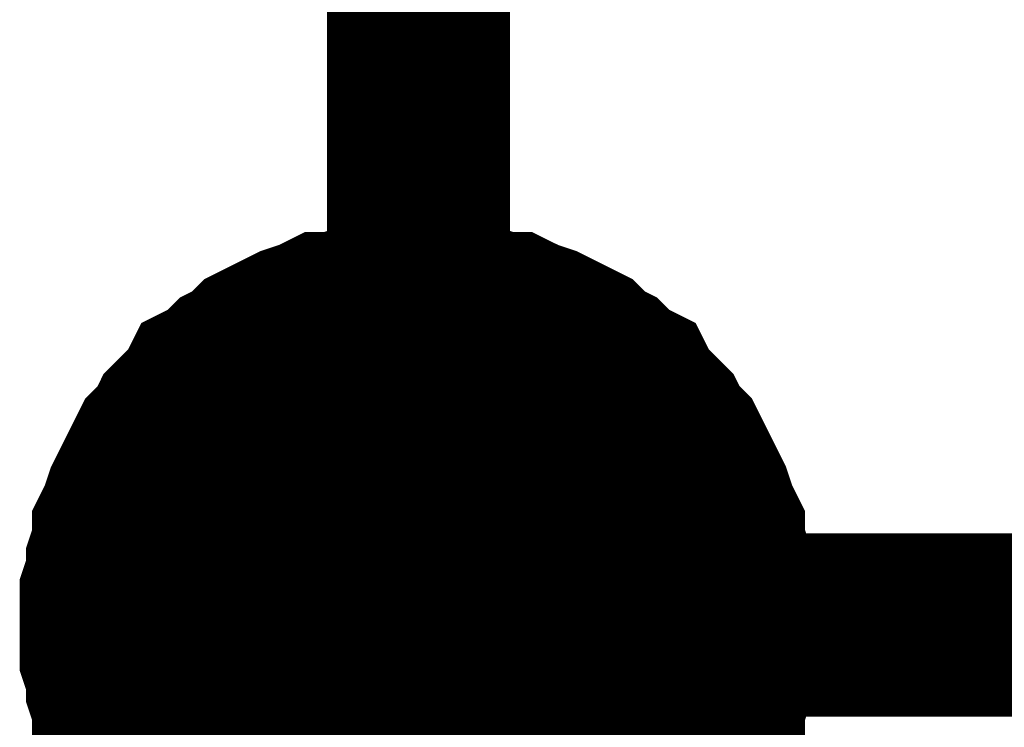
# Model space of a CAD drawing. Header units: inches. Extents: x 0 to 17, y 0 to 11.
# Tile 54 of 114: x 5.9746 to 6.0381, y 5.7432 to 5.7888. Entities that reach past the tile are written whole.
import ezdxf

# ---------------------------------------------------------------- set-up
doc = ezdxf.new("R2010")
doc.units = ezdxf.units.IN
doc.header["$MEASUREMENT"] = 0
doc.layers.add('Sheet', color=255, linetype='Continuous')

msp = doc.modelspace()

# ---------------------------------------------------------------- linework, layer by layer
at = {"layer": 'Sheet'}
for points in [[(6.00035, 5.849697, 0.0118, 0.0118, 0), (6.00035, 5.749784, 0.0118, 0.0118, 0)], [(6.00035, 5.64987, 0.0118, 0.0118, 0), (6.00035, 5.749784, 0.0118, 0.0118, 0), (6.450326, 5.749784, 0.0118, 0.0118, 0), (6.900303, 5.749784, 0.0118, 0.0118, 0), (7.300326, 5.749784, 0.0118, 0.0118, 0), (7.300326, 5.849697, 0.0118, 0.0118, 0)], [(5.980527, 5.749784, 0.0118, 0.0118, 0), (5.980527, 5.750973, 0.0118, 0.0118, 0), (5.980527, 5.751766, 0.0118, 0.0118, 0), (5.980924, 5.752956, 0.0118, 0.0118, 0), (5.980924, 5.753749, 0.0118, 0.0118, 0), (5.98132, 5.754938, 0.0118, 0.0118, 0), (5.98132, 5.755731, 0.0118, 0.0118, 0), (5.981716, 5.756524, 0.0118, 0.0118, 0), (5.982113, 5.757713, 0.0118, 0.0118, 0), (5.982509, 5.758506, 0.0118, 0.0118, 0), (5.982906, 5.759299, 0.0118, 0.0118, 0), (5.983302, 5.760092, 0.0118, 0.0118, 0), (5.983699, 5.760885, 0.0118, 0.0118, 0), (5.984492, 5.761678, 0.0118, 0.0118, 0), (5.984888, 5.762471, 0.0118, 0.0118, 0), (5.985681, 5.763264, 0.0118, 0.0118, 0), (5.986474, 5.764057, 0.0118, 0.0118, 0), (5.98687, 5.76485, 0.0118, 0.0118, 0), (5.987663, 5.765247, 0.0118, 0.0118, 0), (5.988456, 5.76604, 0.0118, 0.0118, 0), (5.989249, 5.766436, 0.0118, 0.0118, 0), (5.990042, 5.767229, 0.0118, 0.0118, 0), (5.990835, 5.767625, 0.0118, 0.0118, 0), (5.991628, 5.768022, 0.0118, 0.0118, 0), (5.992421, 5.768418, 0.0118, 0.0118, 0), (5.99361, 5.768815, 0.0118, 0.0118, 0), (5.994403, 5.769211, 0.0118, 0.0118, 0), (5.995196, 5.769211, 0.0118, 0.0118, 0), (5.996385, 5.769608, 0.0118, 0.0118, 0), (5.997178, 5.769608, 0.0118, 0.0118, 0), (5.998368, 5.770004, 0.0118, 0.0118, 0), (5.99916, 5.770004, 0.0118, 0.0118, 0), (6.00035, 5.770004, 0.0118, 0.0118, 0)], [(5.980527, 5.749784, 0.0118, 0.0118, 0), (5.980527, 5.750973, 0.0118, 0.0118, 0), (5.980527, 5.751766, 0.0118, 0.0118, 0), (5.980924, 5.752956, 0.0118, 0.0118, 0), (5.980924, 5.753749, 0.0118, 0.0118, 0), (5.98132, 5.754938, 0.0118, 0.0118, 0), (5.98132, 5.755731, 0.0118, 0.0118, 0), (5.981716, 5.756524, 0.0118, 0.0118, 0), (5.982113, 5.757713, 0.0118, 0.0118, 0), (5.982509, 5.758506, 0.0118, 0.0118, 0), (5.982906, 5.759299, 0.0118, 0.0118, 0), (5.983302, 5.760092, 0.0118, 0.0118, 0), (5.983699, 5.760885, 0.0118, 0.0118, 0), (5.984492, 5.761678, 0.0118, 0.0118, 0), (5.984888, 5.762471, 0.0118, 0.0118, 0), (5.985681, 5.763264, 0.0118, 0.0118, 0), (5.986474, 5.764057, 0.0118, 0.0118, 0), (5.98687, 5.76485, 0.0118, 0.0118, 0), (5.987663, 5.765247, 0.0118, 0.0118, 0), (5.988456, 5.76604, 0.0118, 0.0118, 0), (5.989249, 5.766436, 0.0118, 0.0118, 0), (5.990042, 5.767229, 0.0118, 0.0118, 0), (5.990835, 5.767625, 0.0118, 0.0118, 0), (5.991628, 5.768022, 0.0118, 0.0118, 0), (5.992421, 5.768418, 0.0118, 0.0118, 0), (5.99361, 5.768815, 0.0118, 0.0118, 0), (5.994403, 5.769211, 0.0118, 0.0118, 0), (5.995196, 5.769211, 0.0118, 0.0118, 0), (5.996385, 5.769608, 0.0118, 0.0118, 0), (5.997178, 5.769608, 0.0118, 0.0118, 0), (5.998368, 5.770004, 0.0118, 0.0118, 0), (5.99916, 5.770004, 0.0118, 0.0118, 0), (6.00035, 5.770004, 0.0118, 0.0118, 0)], [(5.980527, 5.749784, 0.0118, 0.0118, 0), (5.980527, 5.750973, 0.0118, 0.0118, 0), (5.980527, 5.751766, 0.0118, 0.0118, 0), (5.980924, 5.752956, 0.0118, 0.0118, 0), (5.980924, 5.753749, 0.0118, 0.0118, 0), (5.98132, 5.754938, 0.0118, 0.0118, 0), (5.98132, 5.755731, 0.0118, 0.0118, 0), (5.981716, 5.756524, 0.0118, 0.0118, 0), (5.982113, 5.757713, 0.0118, 0.0118, 0), (5.982509, 5.758506, 0.0118, 0.0118, 0), (5.982906, 5.759299, 0.0118, 0.0118, 0), (5.983302, 5.760092, 0.0118, 0.0118, 0), (5.983699, 5.760885, 0.0118, 0.0118, 0), (5.984492, 5.761678, 0.0118, 0.0118, 0), (5.984888, 5.762471, 0.0118, 0.0118, 0), (5.985681, 5.763264, 0.0118, 0.0118, 0), (5.986474, 5.764057, 0.0118, 0.0118, 0), (5.98687, 5.76485, 0.0118, 0.0118, 0), (5.987663, 5.765247, 0.0118, 0.0118, 0), (5.988456, 5.76604, 0.0118, 0.0118, 0), (5.989249, 5.766436, 0.0118, 0.0118, 0), (5.990042, 5.767229, 0.0118, 0.0118, 0), (5.990835, 5.767625, 0.0118, 0.0118, 0), (5.991628, 5.768022, 0.0118, 0.0118, 0), (5.992421, 5.768418, 0.0118, 0.0118, 0), (5.99361, 5.768815, 0.0118, 0.0118, 0), (5.994403, 5.769211, 0.0118, 0.0118, 0), (5.995196, 5.769211, 0.0118, 0.0118, 0), (5.996385, 5.769608, 0.0118, 0.0118, 0), (5.997178, 5.769608, 0.0118, 0.0118, 0), (5.998368, 5.770004, 0.0118, 0.0118, 0), (5.99916, 5.770004, 0.0118, 0.0118, 0), (6.00035, 5.770004, 0.0118, 0.0118, 0)], [(5.980527, 5.749784, 0.0118, 0.0118, 0), (5.980527, 5.750973, 0.0118, 0.0118, 0), (5.980527, 5.751766, 0.0118, 0.0118, 0), (5.980924, 5.752956, 0.0118, 0.0118, 0), (5.980924, 5.753749, 0.0118, 0.0118, 0), (5.98132, 5.754938, 0.0118, 0.0118, 0), (5.98132, 5.755731, 0.0118, 0.0118, 0), (5.981716, 5.756524, 0.0118, 0.0118, 0), (5.982113, 5.757713, 0.0118, 0.0118, 0), (5.982509, 5.758506, 0.0118, 0.0118, 0), (5.982906, 5.759299, 0.0118, 0.0118, 0), (5.983302, 5.760092, 0.0118, 0.0118, 0), (5.983699, 5.760885, 0.0118, 0.0118, 0), (5.984492, 5.761678, 0.0118, 0.0118, 0), (5.984888, 5.762471, 0.0118, 0.0118, 0), (5.985681, 5.763264, 0.0118, 0.0118, 0), (5.986474, 5.764057, 0.0118, 0.0118, 0), (5.98687, 5.76485, 0.0118, 0.0118, 0), (5.987663, 5.765247, 0.0118, 0.0118, 0), (5.988456, 5.76604, 0.0118, 0.0118, 0), (5.989249, 5.766436, 0.0118, 0.0118, 0), (5.990042, 5.767229, 0.0118, 0.0118, 0), (5.990835, 5.767625, 0.0118, 0.0118, 0), (5.991628, 5.768022, 0.0118, 0.0118, 0), (5.992421, 5.768418, 0.0118, 0.0118, 0), (5.99361, 5.768815, 0.0118, 0.0118, 0), (5.994403, 5.769211, 0.0118, 0.0118, 0), (5.995196, 5.769211, 0.0118, 0.0118, 0), (5.996385, 5.769608, 0.0118, 0.0118, 0), (5.997178, 5.769608, 0.0118, 0.0118, 0), (5.998368, 5.770004, 0.0118, 0.0118, 0), (5.99916, 5.770004, 0.0118, 0.0118, 0), (6.00035, 5.770004, 0.0118, 0.0118, 0)], [(6.00035, 5.770004, 0.0118, 0.0118, 0), (6.00035, 5.770004, 0.0118, 0.0118, 0)], [(6.00035, 5.770004, 0.0118, 0.0118, 0), (6.001539, 5.770004, 0.0118, 0.0118, 0), (6.002332, 5.770004, 0.0118, 0.0118, 0), (6.003521, 5.769608, 0.0118, 0.0118, 0), (6.004314, 5.769608, 0.0118, 0.0118, 0), (6.005504, 5.769211, 0.0118, 0.0118, 0), (6.006297, 5.769211, 0.0118, 0.0118, 0), (6.00709, 5.768815, 0.0118, 0.0118, 0), (6.008279, 5.768418, 0.0118, 0.0118, 0), (6.009072, 5.768022, 0.0118, 0.0118, 0), (6.009865, 5.767625, 0.0118, 0.0118, 0), (6.010658, 5.767229, 0.0118, 0.0118, 0), (6.011451, 5.766436, 0.0118, 0.0118, 0), (6.012243, 5.76604, 0.0118, 0.0118, 0), (6.013036, 5.765247, 0.0118, 0.0118, 0), (6.013829, 5.76485, 0.0118, 0.0118, 0), (6.014226, 5.764057, 0.0118, 0.0118, 0), (6.015019, 5.763264, 0.0118, 0.0118, 0), (6.015812, 5.762471, 0.0118, 0.0118, 0), (6.016208, 5.761678, 0.0118, 0.0118, 0), (6.017001, 5.760885, 0.0118, 0.0118, 0), (6.017397, 5.760092, 0.0118, 0.0118, 0), (6.017794, 5.759299, 0.0118, 0.0118, 0), (6.01819, 5.758506, 0.0118, 0.0118, 0), (6.018587, 5.757713, 0.0118, 0.0118, 0), (6.018983, 5.756524, 0.0118, 0.0118, 0), (6.01938, 5.755731, 0.0118, 0.0118, 0), (6.01938, 5.754938, 0.0118, 0.0118, 0), (6.019776, 5.753749, 0.0118, 0.0118, 0), (6.019776, 5.752956, 0.0118, 0.0118, 0), (6.020173, 5.751766, 0.0118, 0.0118, 0), (6.020173, 5.750973, 0.0118, 0.0118, 0), (6.020173, 5.749784, 0.0118, 0.0118, 0)], [(6.00035, 5.770004, 0.0118, 0.0118, 0), (6.00035, 5.770004, 0.0118, 0.0118, 0)], [(6.00035, 5.770004, 0.0118, 0.0118, 0), (6.001539, 5.770004, 0.0118, 0.0118, 0), (6.002332, 5.770004, 0.0118, 0.0118, 0), (6.003521, 5.769608, 0.0118, 0.0118, 0), (6.004314, 5.769608, 0.0118, 0.0118, 0), (6.005504, 5.769211, 0.0118, 0.0118, 0), (6.006297, 5.769211, 0.0118, 0.0118, 0), (6.00709, 5.768815, 0.0118, 0.0118, 0), (6.008279, 5.768418, 0.0118, 0.0118, 0), (6.009072, 5.768022, 0.0118, 0.0118, 0), (6.009865, 5.767625, 0.0118, 0.0118, 0), (6.010658, 5.767229, 0.0118, 0.0118, 0), (6.011451, 5.766436, 0.0118, 0.0118, 0), (6.012243, 5.76604, 0.0118, 0.0118, 0), (6.013036, 5.765247, 0.0118, 0.0118, 0), (6.013829, 5.76485, 0.0118, 0.0118, 0), (6.014226, 5.764057, 0.0118, 0.0118, 0), (6.015019, 5.763264, 0.0118, 0.0118, 0), (6.015812, 5.762471, 0.0118, 0.0118, 0), (6.016208, 5.761678, 0.0118, 0.0118, 0), (6.017001, 5.760885, 0.0118, 0.0118, 0), (6.017397, 5.760092, 0.0118, 0.0118, 0), (6.017794, 5.759299, 0.0118, 0.0118, 0), (6.01819, 5.758506, 0.0118, 0.0118, 0), (6.018587, 5.757713, 0.0118, 0.0118, 0), (6.018983, 5.756524, 0.0118, 0.0118, 0), (6.01938, 5.755731, 0.0118, 0.0118, 0), (6.01938, 5.754938, 0.0118, 0.0118, 0), (6.019776, 5.753749, 0.0118, 0.0118, 0), (6.019776, 5.752956, 0.0118, 0.0118, 0), (6.020173, 5.751766, 0.0118, 0.0118, 0), (6.020173, 5.750973, 0.0118, 0.0118, 0), (6.020173, 5.749784, 0.0118, 0.0118, 0)], [(6.00035, 5.770004, 0.0118, 0.0118, 0), (6.00035, 5.770004, 0.0118, 0.0118, 0)], [(6.00035, 5.770004, 0.0118, 0.0118, 0), (6.001539, 5.770004, 0.0118, 0.0118, 0), (6.002332, 5.770004, 0.0118, 0.0118, 0), (6.003521, 5.769608, 0.0118, 0.0118, 0), (6.004314, 5.769608, 0.0118, 0.0118, 0), (6.005504, 5.769211, 0.0118, 0.0118, 0), (6.006297, 5.769211, 0.0118, 0.0118, 0), (6.00709, 5.768815, 0.0118, 0.0118, 0), (6.008279, 5.768418, 0.0118, 0.0118, 0), (6.009072, 5.768022, 0.0118, 0.0118, 0), (6.009865, 5.767625, 0.0118, 0.0118, 0), (6.010658, 5.767229, 0.0118, 0.0118, 0), (6.011451, 5.766436, 0.0118, 0.0118, 0), (6.012243, 5.76604, 0.0118, 0.0118, 0), (6.013036, 5.765247, 0.0118, 0.0118, 0), (6.013829, 5.76485, 0.0118, 0.0118, 0), (6.014226, 5.764057, 0.0118, 0.0118, 0), (6.015019, 5.763264, 0.0118, 0.0118, 0), (6.015812, 5.762471, 0.0118, 0.0118, 0), (6.016208, 5.761678, 0.0118, 0.0118, 0), (6.017001, 5.760885, 0.0118, 0.0118, 0), (6.017397, 5.760092, 0.0118, 0.0118, 0), (6.017794, 5.759299, 0.0118, 0.0118, 0), (6.01819, 5.758506, 0.0118, 0.0118, 0), (6.018587, 5.757713, 0.0118, 0.0118, 0), (6.018983, 5.756524, 0.0118, 0.0118, 0), (6.01938, 5.755731, 0.0118, 0.0118, 0), (6.01938, 5.754938, 0.0118, 0.0118, 0), (6.019776, 5.753749, 0.0118, 0.0118, 0), (6.019776, 5.752956, 0.0118, 0.0118, 0), (6.020173, 5.751766, 0.0118, 0.0118, 0), (6.020173, 5.750973, 0.0118, 0.0118, 0), (6.020173, 5.749784, 0.0118, 0.0118, 0)], [(6.00035, 5.770004, 0.0118, 0.0118, 0), (6.00035, 5.770004, 0.0118, 0.0118, 0)], [(6.00035, 5.770004, 0.0118, 0.0118, 0), (6.001539, 5.770004, 0.0118, 0.0118, 0), (6.002332, 5.770004, 0.0118, 0.0118, 0), (6.003521, 5.769608, 0.0118, 0.0118, 0), (6.004314, 5.769608, 0.0118, 0.0118, 0), (6.005504, 5.769211, 0.0118, 0.0118, 0), (6.006297, 5.769211, 0.0118, 0.0118, 0), (6.00709, 5.768815, 0.0118, 0.0118, 0), (6.008279, 5.768418, 0.0118, 0.0118, 0), (6.009072, 5.768022, 0.0118, 0.0118, 0), (6.009865, 5.767625, 0.0118, 0.0118, 0), (6.010658, 5.767229, 0.0118, 0.0118, 0), (6.011451, 5.766436, 0.0118, 0.0118, 0), (6.012243, 5.76604, 0.0118, 0.0118, 0), (6.013036, 5.765247, 0.0118, 0.0118, 0), (6.013829, 5.76485, 0.0118, 0.0118, 0), (6.014226, 5.764057, 0.0118, 0.0118, 0), (6.015019, 5.763264, 0.0118, 0.0118, 0), (6.015812, 5.762471, 0.0118, 0.0118, 0), (6.016208, 5.761678, 0.0118, 0.0118, 0), (6.017001, 5.760885, 0.0118, 0.0118, 0), (6.017397, 5.760092, 0.0118, 0.0118, 0), (6.017794, 5.759299, 0.0118, 0.0118, 0), (6.01819, 5.758506, 0.0118, 0.0118, 0), (6.018587, 5.757713, 0.0118, 0.0118, 0), (6.018983, 5.756524, 0.0118, 0.0118, 0), (6.01938, 5.755731, 0.0118, 0.0118, 0), (6.01938, 5.754938, 0.0118, 0.0118, 0), (6.019776, 5.753749, 0.0118, 0.0118, 0), (6.019776, 5.752956, 0.0118, 0.0118, 0), (6.020173, 5.751766, 0.0118, 0.0118, 0), (6.020173, 5.750973, 0.0118, 0.0118, 0), (6.020173, 5.749784, 0.0118, 0.0118, 0)], [(5.980527, 5.749784, 0.0039, 0.0039, 0), (5.980527, 5.750973, 0.0039, 0.0039, 0), (5.980527, 5.751766, 0.0039, 0.0039, 0), (5.980924, 5.752956, 0.0039, 0.0039, 0), (5.980924, 5.753749, 0.0039, 0.0039, 0), (5.98132, 5.754938, 0.0039, 0.0039, 0), (5.98132, 5.755731, 0.0039, 0.0039, 0), (5.981716, 5.756524, 0.0039, 0.0039, 0), (5.982113, 5.757713, 0.0039, 0.0039, 0), (5.982509, 5.758506, 0.0039, 0.0039, 0), (5.982906, 5.759299, 0.0039, 0.0039, 0), (5.983302, 5.760092, 0.0039, 0.0039, 0), (5.983699, 5.760885, 0.0039, 0.0039, 0), (5.984492, 5.761678, 0.0039, 0.0039, 0), (5.984888, 5.762471, 0.0039, 0.0039, 0), (5.985681, 5.763264, 0.0039, 0.0039, 0), (5.986474, 5.764057, 0.0039, 0.0039, 0), (5.98687, 5.76485, 0.0039, 0.0039, 0), (5.987663, 5.765247, 0.0039, 0.0039, 0), (5.988456, 5.76604, 0.0039, 0.0039, 0), (5.989249, 5.766436, 0.0039, 0.0039, 0), (5.990042, 5.767229, 0.0039, 0.0039, 0), (5.990835, 5.767625, 0.0039, 0.0039, 0), (5.991628, 5.768022, 0.0039, 0.0039, 0), (5.992421, 5.768418, 0.0039, 0.0039, 0), (5.99361, 5.768815, 0.0039, 0.0039, 0), (5.994403, 5.769211, 0.0039, 0.0039, 0), (5.995196, 5.769211, 0.0039, 0.0039, 0), (5.996385, 5.769608, 0.0039, 0.0039, 0), (5.997178, 5.769608, 0.0039, 0.0039, 0), (5.998368, 5.770004, 0.0039, 0.0039, 0), (5.99916, 5.770004, 0.0039, 0.0039, 0), (6.00035, 5.770004, 0.0039, 0.0039, 0)], [(5.980527, 5.749784, 0.0039, 0.0039, 0), (5.980527, 5.750973, 0.0039, 0.0039, 0), (5.980527, 5.751766, 0.0039, 0.0039, 0), (5.980924, 5.752956, 0.0039, 0.0039, 0), (5.980924, 5.753749, 0.0039, 0.0039, 0), (5.98132, 5.754938, 0.0039, 0.0039, 0), (5.98132, 5.755731, 0.0039, 0.0039, 0), (5.981716, 5.756524, 0.0039, 0.0039, 0), (5.982113, 5.757713, 0.0039, 0.0039, 0), (5.982509, 5.758506, 0.0039, 0.0039, 0), (5.982906, 5.759299, 0.0039, 0.0039, 0), (5.983302, 5.760092, 0.0039, 0.0039, 0), (5.983699, 5.760885, 0.0039, 0.0039, 0), (5.984492, 5.761678, 0.0039, 0.0039, 0), (5.984888, 5.762471, 0.0039, 0.0039, 0), (5.985681, 5.763264, 0.0039, 0.0039, 0), (5.986474, 5.764057, 0.0039, 0.0039, 0), (5.98687, 5.76485, 0.0039, 0.0039, 0), (5.987663, 5.765247, 0.0039, 0.0039, 0), (5.988456, 5.76604, 0.0039, 0.0039, 0), (5.989249, 5.766436, 0.0039, 0.0039, 0), (5.990042, 5.767229, 0.0039, 0.0039, 0), (5.990835, 5.767625, 0.0039, 0.0039, 0), (5.991628, 5.768022, 0.0039, 0.0039, 0), (5.992421, 5.768418, 0.0039, 0.0039, 0), (5.99361, 5.768815, 0.0039, 0.0039, 0), (5.994403, 5.769211, 0.0039, 0.0039, 0), (5.995196, 5.769211, 0.0039, 0.0039, 0), (5.996385, 5.769608, 0.0039, 0.0039, 0), (5.997178, 5.769608, 0.0039, 0.0039, 0), (5.998368, 5.770004, 0.0039, 0.0039, 0), (5.99916, 5.770004, 0.0039, 0.0039, 0), (6.00035, 5.770004, 0.0039, 0.0039, 0)], [(5.980527, 5.749784, 0.0039, 0.0039, 0), (5.980527, 5.750973, 0.0039, 0.0039, 0), (5.980527, 5.751766, 0.0039, 0.0039, 0), (5.980924, 5.752956, 0.0039, 0.0039, 0), (5.980924, 5.753749, 0.0039, 0.0039, 0), (5.98132, 5.754938, 0.0039, 0.0039, 0), (5.98132, 5.755731, 0.0039, 0.0039, 0), (5.981716, 5.756524, 0.0039, 0.0039, 0), (5.982113, 5.757713, 0.0039, 0.0039, 0), (5.982509, 5.758506, 0.0039, 0.0039, 0), (5.982906, 5.759299, 0.0039, 0.0039, 0), (5.983302, 5.760092, 0.0039, 0.0039, 0), (5.983699, 5.760885, 0.0039, 0.0039, 0), (5.984492, 5.761678, 0.0039, 0.0039, 0), (5.984888, 5.762471, 0.0039, 0.0039, 0), (5.985681, 5.763264, 0.0039, 0.0039, 0), (5.986474, 5.764057, 0.0039, 0.0039, 0), (5.98687, 5.76485, 0.0039, 0.0039, 0), (5.987663, 5.765247, 0.0039, 0.0039, 0), (5.988456, 5.76604, 0.0039, 0.0039, 0), (5.989249, 5.766436, 0.0039, 0.0039, 0), (5.990042, 5.767229, 0.0039, 0.0039, 0), (5.990835, 5.767625, 0.0039, 0.0039, 0), (5.991628, 5.768022, 0.0039, 0.0039, 0), (5.992421, 5.768418, 0.0039, 0.0039, 0), (5.99361, 5.768815, 0.0039, 0.0039, 0), (5.994403, 5.769211, 0.0039, 0.0039, 0), (5.995196, 5.769211, 0.0039, 0.0039, 0), (5.996385, 5.769608, 0.0039, 0.0039, 0), (5.997178, 5.769608, 0.0039, 0.0039, 0), (5.998368, 5.770004, 0.0039, 0.0039, 0), (5.99916, 5.770004, 0.0039, 0.0039, 0), (6.00035, 5.770004, 0.0039, 0.0039, 0)], [(5.980527, 5.749784, 0.0039, 0.0039, 0), (5.980527, 5.750973, 0.0039, 0.0039, 0), (5.980527, 5.751766, 0.0039, 0.0039, 0), (5.980924, 5.752956, 0.0039, 0.0039, 0), (5.980924, 5.753749, 0.0039, 0.0039, 0), (5.98132, 5.754938, 0.0039, 0.0039, 0), (5.98132, 5.755731, 0.0039, 0.0039, 0), (5.981716, 5.756524, 0.0039, 0.0039, 0), (5.982113, 5.757713, 0.0039, 0.0039, 0), (5.982509, 5.758506, 0.0039, 0.0039, 0), (5.982906, 5.759299, 0.0039, 0.0039, 0), (5.983302, 5.760092, 0.0039, 0.0039, 0), (5.983699, 5.760885, 0.0039, 0.0039, 0), (5.984492, 5.761678, 0.0039, 0.0039, 0), (5.984888, 5.762471, 0.0039, 0.0039, 0), (5.985681, 5.763264, 0.0039, 0.0039, 0), (5.986474, 5.764057, 0.0039, 0.0039, 0), (5.98687, 5.76485, 0.0039, 0.0039, 0), (5.987663, 5.765247, 0.0039, 0.0039, 0), (5.988456, 5.76604, 0.0039, 0.0039, 0), (5.989249, 5.766436, 0.0039, 0.0039, 0), (5.990042, 5.767229, 0.0039, 0.0039, 0), (5.990835, 5.767625, 0.0039, 0.0039, 0), (5.991628, 5.768022, 0.0039, 0.0039, 0), (5.992421, 5.768418, 0.0039, 0.0039, 0), (5.99361, 5.768815, 0.0039, 0.0039, 0), (5.994403, 5.769211, 0.0039, 0.0039, 0), (5.995196, 5.769211, 0.0039, 0.0039, 0), (5.996385, 5.769608, 0.0039, 0.0039, 0), (5.997178, 5.769608, 0.0039, 0.0039, 0), (5.998368, 5.770004, 0.0039, 0.0039, 0), (5.99916, 5.770004, 0.0039, 0.0039, 0), (6.00035, 5.770004, 0.0039, 0.0039, 0)], [(6.00035, 5.770004, 0.0039, 0.0039, 0), (6.00035, 5.770004, 0.0039, 0.0039, 0)], [(6.00035, 5.770004, 0.0039, 0.0039, 0), (6.001539, 5.770004, 0.0039, 0.0039, 0), (6.002332, 5.770004, 0.0039, 0.0039, 0), (6.003521, 5.769608, 0.0039, 0.0039, 0), (6.004314, 5.769608, 0.0039, 0.0039, 0), (6.005504, 5.769211, 0.0039, 0.0039, 0), (6.006297, 5.769211, 0.0039, 0.0039, 0), (6.00709, 5.768815, 0.0039, 0.0039, 0), (6.008279, 5.768418, 0.0039, 0.0039, 0), (6.009072, 5.768022, 0.0039, 0.0039, 0), (6.009865, 5.767625, 0.0039, 0.0039, 0), (6.010658, 5.767229, 0.0039, 0.0039, 0), (6.011451, 5.766436, 0.0039, 0.0039, 0), (6.012243, 5.76604, 0.0039, 0.0039, 0), (6.013036, 5.765247, 0.0039, 0.0039, 0), (6.013829, 5.76485, 0.0039, 0.0039, 0), (6.014226, 5.764057, 0.0039, 0.0039, 0), (6.015019, 5.763264, 0.0039, 0.0039, 0), (6.015812, 5.762471, 0.0039, 0.0039, 0), (6.016208, 5.761678, 0.0039, 0.0039, 0), (6.017001, 5.760885, 0.0039, 0.0039, 0), (6.017397, 5.760092, 0.0039, 0.0039, 0), (6.017794, 5.759299, 0.0039, 0.0039, 0), (6.01819, 5.758506, 0.0039, 0.0039, 0), (6.018587, 5.757713, 0.0039, 0.0039, 0), (6.018983, 5.756524, 0.0039, 0.0039, 0), (6.01938, 5.755731, 0.0039, 0.0039, 0), (6.01938, 5.754938, 0.0039, 0.0039, 0), (6.019776, 5.753749, 0.0039, 0.0039, 0), (6.019776, 5.752956, 0.0039, 0.0039, 0), (6.020173, 5.751766, 0.0039, 0.0039, 0), (6.020173, 5.750973, 0.0039, 0.0039, 0), (6.020173, 5.749784, 0.0039, 0.0039, 0)], [(6.00035, 5.770004, 0.0039, 0.0039, 0), (6.00035, 5.770004, 0.0039, 0.0039, 0)], [(6.00035, 5.770004, 0.0039, 0.0039, 0), (6.001539, 5.770004, 0.0039, 0.0039, 0), (6.002332, 5.770004, 0.0039, 0.0039, 0), (6.003521, 5.769608, 0.0039, 0.0039, 0), (6.004314, 5.769608, 0.0039, 0.0039, 0), (6.005504, 5.769211, 0.0039, 0.0039, 0), (6.006297, 5.769211, 0.0039, 0.0039, 0), (6.00709, 5.768815, 0.0039, 0.0039, 0), (6.008279, 5.768418, 0.0039, 0.0039, 0), (6.009072, 5.768022, 0.0039, 0.0039, 0), (6.009865, 5.767625, 0.0039, 0.0039, 0), (6.010658, 5.767229, 0.0039, 0.0039, 0), (6.011451, 5.766436, 0.0039, 0.0039, 0), (6.012243, 5.76604, 0.0039, 0.0039, 0), (6.013036, 5.765247, 0.0039, 0.0039, 0), (6.013829, 5.76485, 0.0039, 0.0039, 0), (6.014226, 5.764057, 0.0039, 0.0039, 0), (6.015019, 5.763264, 0.0039, 0.0039, 0), (6.015812, 5.762471, 0.0039, 0.0039, 0), (6.016208, 5.761678, 0.0039, 0.0039, 0), (6.017001, 5.760885, 0.0039, 0.0039, 0), (6.017397, 5.760092, 0.0039, 0.0039, 0), (6.017794, 5.759299, 0.0039, 0.0039, 0), (6.01819, 5.758506, 0.0039, 0.0039, 0), (6.018587, 5.757713, 0.0039, 0.0039, 0), (6.018983, 5.756524, 0.0039, 0.0039, 0), (6.01938, 5.755731, 0.0039, 0.0039, 0), (6.01938, 5.754938, 0.0039, 0.0039, 0), (6.019776, 5.753749, 0.0039, 0.0039, 0), (6.019776, 5.752956, 0.0039, 0.0039, 0), (6.020173, 5.751766, 0.0039, 0.0039, 0), (6.020173, 5.750973, 0.0039, 0.0039, 0), (6.020173, 5.749784, 0.0039, 0.0039, 0)], [(6.00035, 5.770004, 0.0039, 0.0039, 0), (6.00035, 5.770004, 0.0039, 0.0039, 0)], [(6.00035, 5.770004, 0.0039, 0.0039, 0), (6.001539, 5.770004, 0.0039, 0.0039, 0), (6.002332, 5.770004, 0.0039, 0.0039, 0), (6.003521, 5.769608, 0.0039, 0.0039, 0), (6.004314, 5.769608, 0.0039, 0.0039, 0), (6.005504, 5.769211, 0.0039, 0.0039, 0), (6.006297, 5.769211, 0.0039, 0.0039, 0), (6.00709, 5.768815, 0.0039, 0.0039, 0), (6.008279, 5.768418, 0.0039, 0.0039, 0), (6.009072, 5.768022, 0.0039, 0.0039, 0), (6.009865, 5.767625, 0.0039, 0.0039, 0), (6.010658, 5.767229, 0.0039, 0.0039, 0), (6.011451, 5.766436, 0.0039, 0.0039, 0), (6.012243, 5.76604, 0.0039, 0.0039, 0), (6.013036, 5.765247, 0.0039, 0.0039, 0), (6.013829, 5.76485, 0.0039, 0.0039, 0), (6.014226, 5.764057, 0.0039, 0.0039, 0), (6.015019, 5.763264, 0.0039, 0.0039, 0), (6.015812, 5.762471, 0.0039, 0.0039, 0), (6.016208, 5.761678, 0.0039, 0.0039, 0), (6.017001, 5.760885, 0.0039, 0.0039, 0), (6.017397, 5.760092, 0.0039, 0.0039, 0), (6.017794, 5.759299, 0.0039, 0.0039, 0), (6.01819, 5.758506, 0.0039, 0.0039, 0), (6.018587, 5.757713, 0.0039, 0.0039, 0), (6.018983, 5.756524, 0.0039, 0.0039, 0), (6.01938, 5.755731, 0.0039, 0.0039, 0), (6.01938, 5.754938, 0.0039, 0.0039, 0), (6.019776, 5.753749, 0.0039, 0.0039, 0), (6.019776, 5.752956, 0.0039, 0.0039, 0), (6.020173, 5.751766, 0.0039, 0.0039, 0), (6.020173, 5.750973, 0.0039, 0.0039, 0), (6.020173, 5.749784, 0.0039, 0.0039, 0)], [(6.00035, 5.770004, 0.0039, 0.0039, 0), (6.00035, 5.770004, 0.0039, 0.0039, 0)], [(6.00035, 5.770004, 0.0039, 0.0039, 0), (6.001539, 5.770004, 0.0039, 0.0039, 0), (6.002332, 5.770004, 0.0039, 0.0039, 0), (6.003521, 5.769608, 0.0039, 0.0039, 0), (6.004314, 5.769608, 0.0039, 0.0039, 0), (6.005504, 5.769211, 0.0039, 0.0039, 0), (6.006297, 5.769211, 0.0039, 0.0039, 0), (6.00709, 5.768815, 0.0039, 0.0039, 0), (6.008279, 5.768418, 0.0039, 0.0039, 0), (6.009072, 5.768022, 0.0039, 0.0039, 0), (6.009865, 5.767625, 0.0039, 0.0039, 0), (6.010658, 5.767229, 0.0039, 0.0039, 0), (6.011451, 5.766436, 0.0039, 0.0039, 0), (6.012243, 5.76604, 0.0039, 0.0039, 0), (6.013036, 5.765247, 0.0039, 0.0039, 0), (6.013829, 5.76485, 0.0039, 0.0039, 0), (6.014226, 5.764057, 0.0039, 0.0039, 0), (6.015019, 5.763264, 0.0039, 0.0039, 0), (6.015812, 5.762471, 0.0039, 0.0039, 0), (6.016208, 5.761678, 0.0039, 0.0039, 0), (6.017001, 5.760885, 0.0039, 0.0039, 0), (6.017397, 5.760092, 0.0039, 0.0039, 0), (6.017794, 5.759299, 0.0039, 0.0039, 0), (6.01819, 5.758506, 0.0039, 0.0039, 0), (6.018587, 5.757713, 0.0039, 0.0039, 0), (6.018983, 5.756524, 0.0039, 0.0039, 0), (6.01938, 5.755731, 0.0039, 0.0039, 0), (6.01938, 5.754938, 0.0039, 0.0039, 0), (6.019776, 5.753749, 0.0039, 0.0039, 0), (6.019776, 5.752956, 0.0039, 0.0039, 0), (6.020173, 5.751766, 0.0039, 0.0039, 0), (6.020173, 5.750973, 0.0039, 0.0039, 0), (6.020173, 5.749784, 0.0039, 0.0039, 0)], [(5.984888, 5.737096, 0.0118, 0.0118, 0), (5.984492, 5.737889, 0.0118, 0.0118, 0), (5.983699, 5.738682, 0.0118, 0.0118, 0), (5.983302, 5.739475, 0.0118, 0.0118, 0), (5.982906, 5.740268, 0.0118, 0.0118, 0), (5.982509, 5.741061, 0.0118, 0.0118, 0), (5.982113, 5.741854, 0.0118, 0.0118, 0), (5.981716, 5.743044, 0.0118, 0.0118, 0), (5.98132, 5.743837, 0.0118, 0.0118, 0), (5.98132, 5.744629, 0.0118, 0.0118, 0), (5.980924, 5.745819, 0.0118, 0.0118, 0), (5.980924, 5.746612, 0.0118, 0.0118, 0), (5.980527, 5.747801, 0.0118, 0.0118, 0), (5.980527, 5.748594, 0.0118, 0.0118, 0), (5.980527, 5.749784, 0.0118, 0.0118, 0)], [(5.980527, 5.749784, 0.0118, 0.0118, 0), (5.980527, 5.749784, 0.0118, 0.0118, 0)], [(5.984888, 5.737096, 0.0118, 0.0118, 0), (5.984492, 5.737889, 0.0118, 0.0118, 0), (5.983699, 5.738682, 0.0118, 0.0118, 0), (5.983302, 5.739475, 0.0118, 0.0118, 0), (5.982906, 5.740268, 0.0118, 0.0118, 0), (5.982509, 5.741061, 0.0118, 0.0118, 0), (5.982113, 5.741854, 0.0118, 0.0118, 0), (5.981716, 5.743044, 0.0118, 0.0118, 0), (5.98132, 5.743837, 0.0118, 0.0118, 0), (5.98132, 5.744629, 0.0118, 0.0118, 0), (5.980924, 5.745819, 0.0118, 0.0118, 0), (5.980924, 5.746612, 0.0118, 0.0118, 0), (5.980527, 5.747801, 0.0118, 0.0118, 0), (5.980527, 5.748594, 0.0118, 0.0118, 0), (5.980527, 5.749784, 0.0118, 0.0118, 0)], [(5.980527, 5.749784, 0.0118, 0.0118, 0), (5.980527, 5.749784, 0.0118, 0.0118, 0)], [(5.984888, 5.737096, 0.0118, 0.0118, 0), (5.984492, 5.737889, 0.0118, 0.0118, 0), (5.983699, 5.738682, 0.0118, 0.0118, 0), (5.983302, 5.739475, 0.0118, 0.0118, 0), (5.982906, 5.740268, 0.0118, 0.0118, 0), (5.982509, 5.741061, 0.0118, 0.0118, 0), (5.982113, 5.741854, 0.0118, 0.0118, 0), (5.981716, 5.743044, 0.0118, 0.0118, 0), (5.98132, 5.743837, 0.0118, 0.0118, 0), (5.98132, 5.744629, 0.0118, 0.0118, 0), (5.980924, 5.745819, 0.0118, 0.0118, 0), (5.980924, 5.746612, 0.0118, 0.0118, 0), (5.980527, 5.747801, 0.0118, 0.0118, 0), (5.980527, 5.748594, 0.0118, 0.0118, 0), (5.980527, 5.749784, 0.0118, 0.0118, 0)], [(5.980527, 5.749784, 0.0118, 0.0118, 0), (5.980527, 5.749784, 0.0118, 0.0118, 0)], [(5.984888, 5.737096, 0.0118, 0.0118, 0), (5.984492, 5.737889, 0.0118, 0.0118, 0), (5.983699, 5.738682, 0.0118, 0.0118, 0), (5.983302, 5.739475, 0.0118, 0.0118, 0), (5.982906, 5.740268, 0.0118, 0.0118, 0), (5.982509, 5.741061, 0.0118, 0.0118, 0), (5.982113, 5.741854, 0.0118, 0.0118, 0), (5.981716, 5.743044, 0.0118, 0.0118, 0), (5.98132, 5.743837, 0.0118, 0.0118, 0), (5.98132, 5.744629, 0.0118, 0.0118, 0), (5.980924, 5.745819, 0.0118, 0.0118, 0), (5.980924, 5.746612, 0.0118, 0.0118, 0), (5.980527, 5.747801, 0.0118, 0.0118, 0), (5.980527, 5.748594, 0.0118, 0.0118, 0), (5.980527, 5.749784, 0.0118, 0.0118, 0)], [(5.980527, 5.749784, 0.0118, 0.0118, 0), (5.980527, 5.749784, 0.0118, 0.0118, 0)], [(6.020173, 5.749784, 0.0118, 0.0118, 0), (6.020173, 5.748594, 0.0118, 0.0118, 0), (6.020173, 5.747801, 0.0118, 0.0118, 0), (6.019776, 5.746612, 0.0118, 0.0118, 0), (6.019776, 5.745819, 0.0118, 0.0118, 0), (6.01938, 5.744629, 0.0118, 0.0118, 0), (6.01938, 5.743837, 0.0118, 0.0118, 0), (6.018983, 5.743044, 0.0118, 0.0118, 0), (6.018587, 5.741854, 0.0118, 0.0118, 0), (6.01819, 5.741061, 0.0118, 0.0118, 0), (6.017794, 5.740268, 0.0118, 0.0118, 0), (6.017397, 5.739475, 0.0118, 0.0118, 0), (6.017001, 5.738682, 0.0118, 0.0118, 0), (6.016208, 5.737889, 0.0118, 0.0118, 0), (6.015812, 5.737096, 0.0118, 0.0118, 0)], [(6.020173, 5.749784, 0.0118, 0.0118, 0), (6.020173, 5.748594, 0.0118, 0.0118, 0), (6.020173, 5.747801, 0.0118, 0.0118, 0), (6.019776, 5.746612, 0.0118, 0.0118, 0), (6.019776, 5.745819, 0.0118, 0.0118, 0), (6.01938, 5.744629, 0.0118, 0.0118, 0), (6.01938, 5.743837, 0.0118, 0.0118, 0), (6.018983, 5.743044, 0.0118, 0.0118, 0), (6.018587, 5.741854, 0.0118, 0.0118, 0), (6.01819, 5.741061, 0.0118, 0.0118, 0), (6.017794, 5.740268, 0.0118, 0.0118, 0), (6.017397, 5.739475, 0.0118, 0.0118, 0), (6.017001, 5.738682, 0.0118, 0.0118, 0), (6.016208, 5.737889, 0.0118, 0.0118, 0), (6.015812, 5.737096, 0.0118, 0.0118, 0)], [(6.020173, 5.749784, 0.0118, 0.0118, 0), (6.020173, 5.748594, 0.0118, 0.0118, 0), (6.020173, 5.747801, 0.0118, 0.0118, 0), (6.019776, 5.746612, 0.0118, 0.0118, 0), (6.019776, 5.745819, 0.0118, 0.0118, 0), (6.01938, 5.744629, 0.0118, 0.0118, 0), (6.01938, 5.743837, 0.0118, 0.0118, 0), (6.018983, 5.743044, 0.0118, 0.0118, 0), (6.018587, 5.741854, 0.0118, 0.0118, 0), (6.01819, 5.741061, 0.0118, 0.0118, 0), (6.017794, 5.740268, 0.0118, 0.0118, 0), (6.017397, 5.739475, 0.0118, 0.0118, 0), (6.017001, 5.738682, 0.0118, 0.0118, 0), (6.016208, 5.737889, 0.0118, 0.0118, 0), (6.015812, 5.737096, 0.0118, 0.0118, 0)], [(6.020173, 5.749784, 0.0118, 0.0118, 0), (6.020173, 5.748594, 0.0118, 0.0118, 0), (6.020173, 5.747801, 0.0118, 0.0118, 0), (6.019776, 5.746612, 0.0118, 0.0118, 0), (6.019776, 5.745819, 0.0118, 0.0118, 0), (6.01938, 5.744629, 0.0118, 0.0118, 0), (6.01938, 5.743837, 0.0118, 0.0118, 0), (6.018983, 5.743044, 0.0118, 0.0118, 0), (6.018587, 5.741854, 0.0118, 0.0118, 0), (6.01819, 5.741061, 0.0118, 0.0118, 0), (6.017794, 5.740268, 0.0118, 0.0118, 0), (6.017397, 5.739475, 0.0118, 0.0118, 0), (6.017001, 5.738682, 0.0118, 0.0118, 0), (6.016208, 5.737889, 0.0118, 0.0118, 0), (6.015812, 5.737096, 0.0118, 0.0118, 0)], [(6.020173, 5.749784, 0.0118, 0.0118, 0), (6.020173, 5.749784, 0.0118, 0.0118, 0), (6.020173, 5.749784, 0.0118, 0.0118, 0), (6.020173, 5.749784, 0.0118, 0.0118, 0), (6.020173, 5.749784, 0.0118, 0.0118, 0), (6.020173, 5.749784, 0.0118, 0.0118, 0), (6.020173, 5.749784, 0.0118, 0.0118, 0), (6.020173, 5.749784, 0.0118, 0.0118, 0), (6.020173, 5.749784, 0.0118, 0.0118, 0), (6.020173, 5.749784, 0.0118, 0.0118, 0), (6.020173, 5.749784, 0.0118, 0.0118, 0), (6.020173, 5.749784, 0.0118, 0.0118, 0), (6.020173, 5.749784, 0.0118, 0.0118, 0), (6.020173, 5.749784, 0.0118, 0.0118, 0), (6.020173, 5.749784, 0.0118, 0.0118, 0), (6.020173, 5.749784, 0.0118, 0.0118, 0), (6.020173, 5.749784, 0.0118, 0.0118, 0), (6.020173, 5.749784, 0.0118, 0.0118, 0), (6.020173, 5.749784, 0.0118, 0.0118, 0), (6.020173, 5.749784, 0.0118, 0.0118, 0), (6.020173, 5.749784, 0.0118, 0.0118, 0), (6.020173, 5.749784, 0.0118, 0.0118, 0), (6.020173, 5.749784, 0.0118, 0.0118, 0), (6.020173, 5.749784, 0.0118, 0.0118, 0), (6.020173, 5.749784, 0.0118, 0.0118, 0), (6.020173, 5.749784, 0.0118, 0.0118, 0), (6.020173, 5.749784, 0.0118, 0.0118, 0), (6.020173, 5.749784, 0.0118, 0.0118, 0), (6.020173, 5.749784, 0.0118, 0.0118, 0), (6.020173, 5.749784, 0.0118, 0.0118, 0), (6.020173, 5.749784, 0.0118, 0.0118, 0), (6.020173, 5.749784, 0.0118, 0.0118, 0), (6.020173, 5.749784, 0.0118, 0.0118, 0)], [(6.020173, 5.749784, 0.0118, 0.0118, 0), (6.020173, 5.749784, 0.0118, 0.0118, 0)], [(6.020173, 5.749784, 0.0118, 0.0118, 0), (6.020173, 5.749784, 0.0118, 0.0118, 0), (6.020173, 5.749784, 0.0118, 0.0118, 0), (6.020173, 5.749784, 0.0118, 0.0118, 0), (6.020173, 5.749784, 0.0118, 0.0118, 0), (6.020173, 5.749784, 0.0118, 0.0118, 0), (6.020173, 5.749784, 0.0118, 0.0118, 0), (6.020173, 5.749784, 0.0118, 0.0118, 0), (6.020173, 5.749784, 0.0118, 0.0118, 0), (6.020173, 5.749784, 0.0118, 0.0118, 0), (6.020173, 5.749784, 0.0118, 0.0118, 0), (6.020173, 5.749784, 0.0118, 0.0118, 0), (6.020173, 5.749784, 0.0118, 0.0118, 0), (6.020173, 5.749784, 0.0118, 0.0118, 0), (6.020173, 5.749784, 0.0118, 0.0118, 0), (6.020173, 5.749784, 0.0118, 0.0118, 0), (6.020173, 5.749784, 0.0118, 0.0118, 0), (6.020173, 5.749784, 0.0118, 0.0118, 0), (6.020173, 5.749784, 0.0118, 0.0118, 0), (6.020173, 5.749784, 0.0118, 0.0118, 0), (6.020173, 5.749784, 0.0118, 0.0118, 0), (6.020173, 5.749784, 0.0118, 0.0118, 0), (6.020173, 5.749784, 0.0118, 0.0118, 0), (6.020173, 5.749784, 0.0118, 0.0118, 0), (6.020173, 5.749784, 0.0118, 0.0118, 0), (6.020173, 5.749784, 0.0118, 0.0118, 0), (6.020173, 5.749784, 0.0118, 0.0118, 0), (6.020173, 5.749784, 0.0118, 0.0118, 0), (6.020173, 5.749784, 0.0118, 0.0118, 0), (6.020173, 5.749784, 0.0118, 0.0118, 0), (6.020173, 5.749784, 0.0118, 0.0118, 0), (6.020173, 5.749784, 0.0118, 0.0118, 0), (6.020173, 5.749784, 0.0118, 0.0118, 0)], [(6.020173, 5.749784, 0.0118, 0.0118, 0), (6.020173, 5.749784, 0.0118, 0.0118, 0)], [(6.020173, 5.749784, 0.0118, 0.0118, 0), (6.020173, 5.749784, 0.0118, 0.0118, 0), (6.020173, 5.749784, 0.0118, 0.0118, 0), (6.020173, 5.749784, 0.0118, 0.0118, 0), (6.020173, 5.749784, 0.0118, 0.0118, 0), (6.020173, 5.749784, 0.0118, 0.0118, 0), (6.020173, 5.749784, 0.0118, 0.0118, 0), (6.020173, 5.749784, 0.0118, 0.0118, 0), (6.020173, 5.749784, 0.0118, 0.0118, 0), (6.020173, 5.749784, 0.0118, 0.0118, 0), (6.020173, 5.749784, 0.0118, 0.0118, 0), (6.020173, 5.749784, 0.0118, 0.0118, 0), (6.020173, 5.749784, 0.0118, 0.0118, 0), (6.020173, 5.749784, 0.0118, 0.0118, 0), (6.020173, 5.749784, 0.0118, 0.0118, 0), (6.020173, 5.749784, 0.0118, 0.0118, 0), (6.020173, 5.749784, 0.0118, 0.0118, 0), (6.020173, 5.749784, 0.0118, 0.0118, 0), (6.020173, 5.749784, 0.0118, 0.0118, 0), (6.020173, 5.749784, 0.0118, 0.0118, 0), (6.020173, 5.749784, 0.0118, 0.0118, 0), (6.020173, 5.749784, 0.0118, 0.0118, 0), (6.020173, 5.749784, 0.0118, 0.0118, 0), (6.020173, 5.749784, 0.0118, 0.0118, 0), (6.020173, 5.749784, 0.0118, 0.0118, 0), (6.020173, 5.749784, 0.0118, 0.0118, 0), (6.020173, 5.749784, 0.0118, 0.0118, 0), (6.020173, 5.749784, 0.0118, 0.0118, 0), (6.020173, 5.749784, 0.0118, 0.0118, 0), (6.020173, 5.749784, 0.0118, 0.0118, 0), (6.020173, 5.749784, 0.0118, 0.0118, 0), (6.020173, 5.749784, 0.0118, 0.0118, 0), (6.020173, 5.749784, 0.0118, 0.0118, 0)], [(6.020173, 5.749784, 0.0118, 0.0118, 0), (6.020173, 5.749784, 0.0118, 0.0118, 0)], [(6.020173, 5.749784, 0.0118, 0.0118, 0), (6.020173, 5.749784, 0.0118, 0.0118, 0), (6.020173, 5.749784, 0.0118, 0.0118, 0), (6.020173, 5.749784, 0.0118, 0.0118, 0), (6.020173, 5.749784, 0.0118, 0.0118, 0), (6.020173, 5.749784, 0.0118, 0.0118, 0), (6.020173, 5.749784, 0.0118, 0.0118, 0), (6.020173, 5.749784, 0.0118, 0.0118, 0), (6.020173, 5.749784, 0.0118, 0.0118, 0), (6.020173, 5.749784, 0.0118, 0.0118, 0), (6.020173, 5.749784, 0.0118, 0.0118, 0), (6.020173, 5.749784, 0.0118, 0.0118, 0), (6.020173, 5.749784, 0.0118, 0.0118, 0), (6.020173, 5.749784, 0.0118, 0.0118, 0), (6.020173, 5.749784, 0.0118, 0.0118, 0), (6.020173, 5.749784, 0.0118, 0.0118, 0), (6.020173, 5.749784, 0.0118, 0.0118, 0), (6.020173, 5.749784, 0.0118, 0.0118, 0), (6.020173, 5.749784, 0.0118, 0.0118, 0), (6.020173, 5.749784, 0.0118, 0.0118, 0), (6.020173, 5.749784, 0.0118, 0.0118, 0), (6.020173, 5.749784, 0.0118, 0.0118, 0), (6.020173, 5.749784, 0.0118, 0.0118, 0), (6.020173, 5.749784, 0.0118, 0.0118, 0), (6.020173, 5.749784, 0.0118, 0.0118, 0), (6.020173, 5.749784, 0.0118, 0.0118, 0), (6.020173, 5.749784, 0.0118, 0.0118, 0), (6.020173, 5.749784, 0.0118, 0.0118, 0), (6.020173, 5.749784, 0.0118, 0.0118, 0), (6.020173, 5.749784, 0.0118, 0.0118, 0), (6.020173, 5.749784, 0.0118, 0.0118, 0), (6.020173, 5.749784, 0.0118, 0.0118, 0), (6.020173, 5.749784, 0.0118, 0.0118, 0)], [(6.020173, 5.749784, 0.0118, 0.0118, 0), (6.020173, 5.749784, 0.0118, 0.0118, 0)], [(5.982509, 5.741061, 0.0039, 0.0039, 0), (5.982113, 5.741854, 0.0039, 0.0039, 0), (5.981716, 5.743044, 0.0039, 0.0039, 0), (5.98132, 5.743837, 0.0039, 0.0039, 0), (5.98132, 5.744629, 0.0039, 0.0039, 0), (5.980924, 5.745819, 0.0039, 0.0039, 0), (5.980924, 5.746612, 0.0039, 0.0039, 0), (5.980527, 5.747801, 0.0039, 0.0039, 0), (5.980527, 5.748594, 0.0039, 0.0039, 0), (5.980527, 5.749784, 0.0039, 0.0039, 0)], [(5.980527, 5.749784, 0.0039, 0.0039, 0), (5.980527, 5.749784, 0.0039, 0.0039, 0)], [(5.982509, 5.741061, 0.0039, 0.0039, 0), (5.982113, 5.741854, 0.0039, 0.0039, 0), (5.981716, 5.743044, 0.0039, 0.0039, 0), (5.98132, 5.743837, 0.0039, 0.0039, 0), (5.98132, 5.744629, 0.0039, 0.0039, 0), (5.980924, 5.745819, 0.0039, 0.0039, 0), (5.980924, 5.746612, 0.0039, 0.0039, 0), (5.980527, 5.747801, 0.0039, 0.0039, 0), (5.980527, 5.748594, 0.0039, 0.0039, 0), (5.980527, 5.749784, 0.0039, 0.0039, 0)], [(5.980527, 5.749784, 0.0039, 0.0039, 0), (5.980527, 5.749784, 0.0039, 0.0039, 0)], [(5.982509, 5.741061, 0.0039, 0.0039, 0), (5.982113, 5.741854, 0.0039, 0.0039, 0), (5.981716, 5.743044, 0.0039, 0.0039, 0), (5.98132, 5.743837, 0.0039, 0.0039, 0), (5.98132, 5.744629, 0.0039, 0.0039, 0), (5.980924, 5.745819, 0.0039, 0.0039, 0), (5.980924, 5.746612, 0.0039, 0.0039, 0), (5.980527, 5.747801, 0.0039, 0.0039, 0), (5.980527, 5.748594, 0.0039, 0.0039, 0), (5.980527, 5.749784, 0.0039, 0.0039, 0)], [(5.980527, 5.749784, 0.0039, 0.0039, 0), (5.980527, 5.749784, 0.0039, 0.0039, 0)], [(5.982509, 5.741061, 0.0039, 0.0039, 0), (5.982113, 5.741854, 0.0039, 0.0039, 0), (5.981716, 5.743044, 0.0039, 0.0039, 0), (5.98132, 5.743837, 0.0039, 0.0039, 0), (5.98132, 5.744629, 0.0039, 0.0039, 0), (5.980924, 5.745819, 0.0039, 0.0039, 0), (5.980924, 5.746612, 0.0039, 0.0039, 0), (5.980527, 5.747801, 0.0039, 0.0039, 0), (5.980527, 5.748594, 0.0039, 0.0039, 0), (5.980527, 5.749784, 0.0039, 0.0039, 0)], [(5.980527, 5.749784, 0.0039, 0.0039, 0), (5.980527, 5.749784, 0.0039, 0.0039, 0)], [(6.020173, 5.749784, 0.0039, 0.0039, 0), (6.020173, 5.748594, 0.0039, 0.0039, 0), (6.020173, 5.747801, 0.0039, 0.0039, 0), (6.019776, 5.746612, 0.0039, 0.0039, 0), (6.019776, 5.745819, 0.0039, 0.0039, 0), (6.01938, 5.744629, 0.0039, 0.0039, 0), (6.01938, 5.743837, 0.0039, 0.0039, 0), (6.018983, 5.743044, 0.0039, 0.0039, 0), (6.018587, 5.741854, 0.0039, 0.0039, 0), (6.01819, 5.741061, 0.0039, 0.0039, 0)], [(6.020173, 5.749784, 0.0039, 0.0039, 0), (6.020173, 5.748594, 0.0039, 0.0039, 0), (6.020173, 5.747801, 0.0039, 0.0039, 0), (6.019776, 5.746612, 0.0039, 0.0039, 0), (6.019776, 5.745819, 0.0039, 0.0039, 0), (6.01938, 5.744629, 0.0039, 0.0039, 0), (6.01938, 5.743837, 0.0039, 0.0039, 0), (6.018983, 5.743044, 0.0039, 0.0039, 0), (6.018587, 5.741854, 0.0039, 0.0039, 0), (6.01819, 5.741061, 0.0039, 0.0039, 0)], [(6.020173, 5.749784, 0.0039, 0.0039, 0), (6.020173, 5.748594, 0.0039, 0.0039, 0), (6.020173, 5.747801, 0.0039, 0.0039, 0), (6.019776, 5.746612, 0.0039, 0.0039, 0), (6.019776, 5.745819, 0.0039, 0.0039, 0), (6.01938, 5.744629, 0.0039, 0.0039, 0), (6.01938, 5.743837, 0.0039, 0.0039, 0), (6.018983, 5.743044, 0.0039, 0.0039, 0), (6.018587, 5.741854, 0.0039, 0.0039, 0), (6.01819, 5.741061, 0.0039, 0.0039, 0)], [(6.020173, 5.749784, 0.0039, 0.0039, 0), (6.020173, 5.748594, 0.0039, 0.0039, 0), (6.020173, 5.747801, 0.0039, 0.0039, 0), (6.019776, 5.746612, 0.0039, 0.0039, 0), (6.019776, 5.745819, 0.0039, 0.0039, 0), (6.01938, 5.744629, 0.0039, 0.0039, 0), (6.01938, 5.743837, 0.0039, 0.0039, 0), (6.018983, 5.743044, 0.0039, 0.0039, 0), (6.018587, 5.741854, 0.0039, 0.0039, 0), (6.01819, 5.741061, 0.0039, 0.0039, 0)], [(6.020173, 5.749784, 0.0039, 0.0039, 0), (6.020173, 5.749784, 0.0039, 0.0039, 0), (6.020173, 5.749784, 0.0039, 0.0039, 0), (6.020173, 5.749784, 0.0039, 0.0039, 0), (6.020173, 5.749784, 0.0039, 0.0039, 0), (6.020173, 5.749784, 0.0039, 0.0039, 0), (6.020173, 5.749784, 0.0039, 0.0039, 0), (6.020173, 5.749784, 0.0039, 0.0039, 0), (6.020173, 5.749784, 0.0039, 0.0039, 0), (6.020173, 5.749784, 0.0039, 0.0039, 0), (6.020173, 5.749784, 0.0039, 0.0039, 0), (6.020173, 5.749784, 0.0039, 0.0039, 0), (6.020173, 5.749784, 0.0039, 0.0039, 0), (6.020173, 5.749784, 0.0039, 0.0039, 0), (6.020173, 5.749784, 0.0039, 0.0039, 0), (6.020173, 5.749784, 0.0039, 0.0039, 0), (6.020173, 5.749784, 0.0039, 0.0039, 0), (6.020173, 5.749784, 0.0039, 0.0039, 0), (6.020173, 5.749784, 0.0039, 0.0039, 0), (6.020173, 5.749784, 0.0039, 0.0039, 0), (6.020173, 5.749784, 0.0039, 0.0039, 0), (6.020173, 5.749784, 0.0039, 0.0039, 0), (6.020173, 5.749784, 0.0039, 0.0039, 0), (6.020173, 5.749784, 0.0039, 0.0039, 0), (6.020173, 5.749784, 0.0039, 0.0039, 0), (6.020173, 5.749784, 0.0039, 0.0039, 0), (6.020173, 5.749784, 0.0039, 0.0039, 0), (6.020173, 5.749784, 0.0039, 0.0039, 0), (6.020173, 5.749784, 0.0039, 0.0039, 0), (6.020173, 5.749784, 0.0039, 0.0039, 0), (6.020173, 5.749784, 0.0039, 0.0039, 0), (6.020173, 5.749784, 0.0039, 0.0039, 0), (6.020173, 5.749784, 0.0039, 0.0039, 0)], [(6.020173, 5.749784, 0.0039, 0.0039, 0), (6.020173, 5.749784, 0.0039, 0.0039, 0)], [(6.020173, 5.749784, 0.0039, 0.0039, 0), (6.020173, 5.749784, 0.0039, 0.0039, 0), (6.020173, 5.749784, 0.0039, 0.0039, 0), (6.020173, 5.749784, 0.0039, 0.0039, 0), (6.020173, 5.749784, 0.0039, 0.0039, 0), (6.020173, 5.749784, 0.0039, 0.0039, 0), (6.020173, 5.749784, 0.0039, 0.0039, 0), (6.020173, 5.749784, 0.0039, 0.0039, 0), (6.020173, 5.749784, 0.0039, 0.0039, 0), (6.020173, 5.749784, 0.0039, 0.0039, 0), (6.020173, 5.749784, 0.0039, 0.0039, 0), (6.020173, 5.749784, 0.0039, 0.0039, 0), (6.020173, 5.749784, 0.0039, 0.0039, 0), (6.020173, 5.749784, 0.0039, 0.0039, 0), (6.020173, 5.749784, 0.0039, 0.0039, 0), (6.020173, 5.749784, 0.0039, 0.0039, 0), (6.020173, 5.749784, 0.0039, 0.0039, 0), (6.020173, 5.749784, 0.0039, 0.0039, 0), (6.020173, 5.749784, 0.0039, 0.0039, 0), (6.020173, 5.749784, 0.0039, 0.0039, 0), (6.020173, 5.749784, 0.0039, 0.0039, 0), (6.020173, 5.749784, 0.0039, 0.0039, 0), (6.020173, 5.749784, 0.0039, 0.0039, 0), (6.020173, 5.749784, 0.0039, 0.0039, 0), (6.020173, 5.749784, 0.0039, 0.0039, 0), (6.020173, 5.749784, 0.0039, 0.0039, 0), (6.020173, 5.749784, 0.0039, 0.0039, 0), (6.020173, 5.749784, 0.0039, 0.0039, 0), (6.020173, 5.749784, 0.0039, 0.0039, 0), (6.020173, 5.749784, 0.0039, 0.0039, 0), (6.020173, 5.749784, 0.0039, 0.0039, 0), (6.020173, 5.749784, 0.0039, 0.0039, 0), (6.020173, 5.749784, 0.0039, 0.0039, 0)], [(6.020173, 5.749784, 0.0039, 0.0039, 0), (6.020173, 5.749784, 0.0039, 0.0039, 0)], [(6.020173, 5.749784, 0.0039, 0.0039, 0), (6.020173, 5.749784, 0.0039, 0.0039, 0), (6.020173, 5.749784, 0.0039, 0.0039, 0), (6.020173, 5.749784, 0.0039, 0.0039, 0), (6.020173, 5.749784, 0.0039, 0.0039, 0), (6.020173, 5.749784, 0.0039, 0.0039, 0), (6.020173, 5.749784, 0.0039, 0.0039, 0), (6.020173, 5.749784, 0.0039, 0.0039, 0), (6.020173, 5.749784, 0.0039, 0.0039, 0), (6.020173, 5.749784, 0.0039, 0.0039, 0), (6.020173, 5.749784, 0.0039, 0.0039, 0), (6.020173, 5.749784, 0.0039, 0.0039, 0), (6.020173, 5.749784, 0.0039, 0.0039, 0), (6.020173, 5.749784, 0.0039, 0.0039, 0), (6.020173, 5.749784, 0.0039, 0.0039, 0), (6.020173, 5.749784, 0.0039, 0.0039, 0), (6.020173, 5.749784, 0.0039, 0.0039, 0), (6.020173, 5.749784, 0.0039, 0.0039, 0), (6.020173, 5.749784, 0.0039, 0.0039, 0), (6.020173, 5.749784, 0.0039, 0.0039, 0), (6.020173, 5.749784, 0.0039, 0.0039, 0), (6.020173, 5.749784, 0.0039, 0.0039, 0), (6.020173, 5.749784, 0.0039, 0.0039, 0), (6.020173, 5.749784, 0.0039, 0.0039, 0), (6.020173, 5.749784, 0.0039, 0.0039, 0), (6.020173, 5.749784, 0.0039, 0.0039, 0), (6.020173, 5.749784, 0.0039, 0.0039, 0), (6.020173, 5.749784, 0.0039, 0.0039, 0), (6.020173, 5.749784, 0.0039, 0.0039, 0), (6.020173, 5.749784, 0.0039, 0.0039, 0), (6.020173, 5.749784, 0.0039, 0.0039, 0), (6.020173, 5.749784, 0.0039, 0.0039, 0), (6.020173, 5.749784, 0.0039, 0.0039, 0)], [(6.020173, 5.749784, 0.0039, 0.0039, 0), (6.020173, 5.749784, 0.0039, 0.0039, 0)], [(6.020173, 5.749784, 0.0039, 0.0039, 0), (6.020173, 5.749784, 0.0039, 0.0039, 0), (6.020173, 5.749784, 0.0039, 0.0039, 0), (6.020173, 5.749784, 0.0039, 0.0039, 0), (6.020173, 5.749784, 0.0039, 0.0039, 0), (6.020173, 5.749784, 0.0039, 0.0039, 0), (6.020173, 5.749784, 0.0039, 0.0039, 0), (6.020173, 5.749784, 0.0039, 0.0039, 0), (6.020173, 5.749784, 0.0039, 0.0039, 0), (6.020173, 5.749784, 0.0039, 0.0039, 0), (6.020173, 5.749784, 0.0039, 0.0039, 0), (6.020173, 5.749784, 0.0039, 0.0039, 0), (6.020173, 5.749784, 0.0039, 0.0039, 0), (6.020173, 5.749784, 0.0039, 0.0039, 0), (6.020173, 5.749784, 0.0039, 0.0039, 0), (6.020173, 5.749784, 0.0039, 0.0039, 0), (6.020173, 5.749784, 0.0039, 0.0039, 0), (6.020173, 5.749784, 0.0039, 0.0039, 0), (6.020173, 5.749784, 0.0039, 0.0039, 0), (6.020173, 5.749784, 0.0039, 0.0039, 0), (6.020173, 5.749784, 0.0039, 0.0039, 0), (6.020173, 5.749784, 0.0039, 0.0039, 0), (6.020173, 5.749784, 0.0039, 0.0039, 0), (6.020173, 5.749784, 0.0039, 0.0039, 0), (6.020173, 5.749784, 0.0039, 0.0039, 0), (6.020173, 5.749784, 0.0039, 0.0039, 0), (6.020173, 5.749784, 0.0039, 0.0039, 0), (6.020173, 5.749784, 0.0039, 0.0039, 0), (6.020173, 5.749784, 0.0039, 0.0039, 0), (6.020173, 5.749784, 0.0039, 0.0039, 0), (6.020173, 5.749784, 0.0039, 0.0039, 0), (6.020173, 5.749784, 0.0039, 0.0039, 0), (6.020173, 5.749784, 0.0039, 0.0039, 0)], [(6.020173, 5.749784, 0.0039, 0.0039, 0), (6.020173, 5.749784, 0.0039, 0.0039, 0)]]:
    msp.add_lwpolyline(points, format="xyseb", dxfattribs=at)
msp.add_lwpolyline([(5.99, 5.75, 0.02, 0.02, 1), (6.01, 5.75, 0.02, 0.02, 1)], format="xyseb", close=True, dxfattribs=at)

doc.saveas('drawing.dxf')
